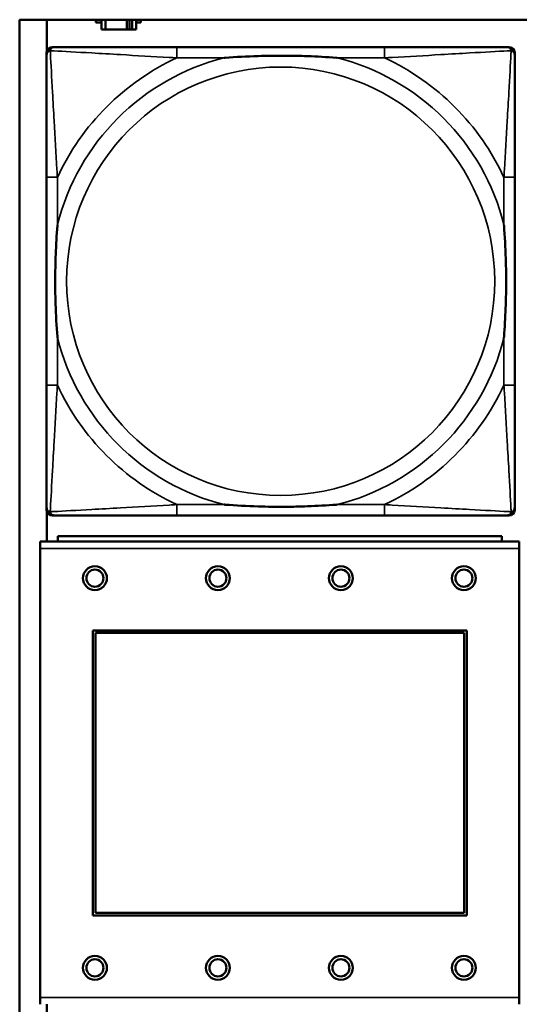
# Model space of a CAD drawing. Header units: inches. Extents: x 0.2 to 58.8, y 1.7 to 68.8.
# Tile 67 of 256: x 22.259 to 22.991, y 51.626 to 53.066. Entities that reach past the tile are written whole.
import ezdxf

# ---------------------------------------------------------------- set-up
doc = ezdxf.new("R2010")
doc.units = ezdxf.units.IN
doc.header["$MEASUREMENT"] = 0
doc.layers.add('Visible (ANSI)', color=7, linetype='Continuous', lineweight=50)
doc.layers.add('Visible Narrow (ANSI)', color=7, linetype='Continuous', lineweight=35)

msp = doc.modelspace()

# ---------------------------------------------------------------- linework, layer by layer
at = {"layer": 'Visible (ANSI)'}
for p, q in [((22.2594, 50.8616), (22.2594, 53.0663)), ((22.2594, 53.0663), (39.3535, 53.0663)), ((22.2993, 53.021), (22.2993, 53.0663)), ((22.3709, 53.0622), (22.3709, 53.0663)), ((22.379, 53.0622), (22.3709, 53.0622)), ((22.379, 53.0663), (22.379, 53.0517)), ((22.3848, 53.0517), (22.3848, 53.0663)), ((22.4161, 53.0517), (22.4161, 53.0663)), ((22.4202, 53.0663), (22.4202, 53.0517)), ((22.4242, 53.0663), (22.4242, 53.0517)), ((22.43, 53.0517), (22.43, 53.0663)), ((22.4365, 53.0622), (22.43, 53.0622)), ((22.4365, 53.0663), (22.4365, 53.0622)), ((22.379, 53.0517), (22.3848, 53.0517)), ((22.4161, 53.0517), (22.3848, 53.0517)), ((22.4202, 53.0517), (22.4161, 53.0517)), ((22.4242, 53.0517), (22.4202, 53.0517)), ((22.4242, 53.0517), (22.43, 53.0517)), ((22.2989, 52.349), (22.2989, 53.0183)), ((22.3068, 53.0262), (22.3107, 53.0262)), ((22.7934, 53.0262), (22.4894, 53.0262)), ((22.9721, 53.0262), (22.976, 53.0262)), ((22.9839, 53.0183), (22.9839, 53.0144)), ((22.2989, 52.8357), (22.2989, 52.5317)), ((22.9839, 52.5317), (22.9839, 52.8357)), ((22.2993, 52.303), (22.2993, 52.3464)), ((22.976, 52.3412), (22.3068, 52.3412)), ((22.4894, 52.3412), (22.7934, 52.3412)), ((22.9839, 52.353), (22.9839, 52.349)), ((22.9651, 52.311), (22.3151, 52.311)), ((22.3151, 52.303), (22.3151, 52.311)), ((22.9651, 52.311), (22.9651, 52.303)), ((22.9906, 52.303), (22.2896, 52.303)), ((22.2896, 52.293), (22.2896, 52.303)), ((22.9906, 52.303), (22.9906, 52.293)), ((22.2896, 52.293), (22.2896, 51.636)), ((22.9906, 51.636), (22.9906, 52.293)), ((22.3666, 51.756), (22.3666, 52.173)), ((22.3666, 52.173), (22.9136, 52.173)), ((22.3702, 52.1694), (22.91, 52.1694)), ((22.3702, 51.7596), (22.3702, 52.1694)), ((22.91, 52.1694), (22.91, 51.7596)), ((22.9136, 52.173), (22.9136, 51.756)), ((22.9136, 51.756), (22.3666, 51.756)), ((22.91, 51.7596), (22.3702, 51.7596)), ((22.2896, 51.626), (22.2896, 51.636)), ((22.9906, 51.636), (22.9906, 51.626)), ((22.2993, 51.581), (22.2993, 51.626))]:
    msp.add_line(p, q, dxfattribs=at)
for centre, radius in [((22.3696, 52.2494), 0.0175), ((22.3696, 52.2494), 0.0125), ((22.5496, 52.2494), 0.0175), ((22.5496, 52.2494), 0.0125), ((22.7296, 52.2494), 0.0175), ((22.7296, 52.2494), 0.0125), ((22.9096, 52.2494), 0.0175), ((22.9096, 52.2494), 0.0125), ((22.3696, 51.6794), 0.0175), ((22.3696, 51.6794), 0.0125), ((22.5496, 51.6794), 0.0175), ((22.5496, 51.6794), 0.0125), ((22.7296, 51.6794), 0.0175), ((22.7296, 51.6794), 0.0125), ((22.9096, 51.6794), 0.0175), ((22.9096, 51.6794), 0.0125)]:
    msp.add_circle(centre, radius, dxfattribs=at)
for centre, radius, start, end in [((22.3107, 53.0144), 0.0118, 90, 180), ((22.3068, 53.0183), 0.00787, 90, 180), ((22.9721, 53.0144), 0.0118, 0, 90), ((22.976, 53.0183), 0.00787, 0, 90), ((22.3107, 52.353), 0.0118, 180, 270), ((22.3068, 52.349), 0.00787, 180, 270), ((22.9721, 52.353), 0.0118, 270, 360), ((22.976, 52.349), 0.00787, 270, 0)]:
    msp.add_arc(centre, radius, start, end, dxfattribs=at)
for points, knots in [([(22.4894, 53.0262), (22.4859, 53.0262), (22.4823, 53.0262), (22.4787, 53.0262), (22.4455, 53.0262), (22.4118, 53.0262), (22.3809, 53.0262), (22.354, 53.0262), (22.3284, 53.0262), (22.315, 53.0262), (22.3134, 53.0262), (22.3119, 53.0262), (22.3107, 53.0262)], [0, 0, 0, 0, 0.0272471, 0.0272471, 0.0272471, 0.2790553, 0.2790553, 0.2790553, 0.4988354, 0.4988354, 0.4988354, 0.5252205, 0.5252205, 0.5252205, 0.5252205]), ([(22.9721, 53.0262), (22.9572, 53.0262), (22.9156, 53.0262), (22.875, 53.0262), (22.8484, 53.0262), (22.8206, 53.0262), (22.7934, 53.0262)], [-0.5252205, -0.5252205, -0.5252205, -0.5252205, -0.20743, -0.20743, -0.20743, 0, 0, 0, 0]), ([(22.2989, 53.0144), (22.2989, 52.9995), (22.2989, 52.9579), (22.2989, 52.9173), (22.2989, 52.8907), (22.2989, 52.8629), (22.2989, 52.8357)], [-0.5252205, -0.5252205, -0.5252205, -0.5252205, -0.20743, -0.20743, -0.20743, 0, 0, 0, 0]), ([(22.5587, 53.0105), (22.5591, 53.0105), (22.5595, 53.0105), (22.576, 53.0118), (22.5921, 53.0126), (22.6151, 53.0133), (22.6217, 53.0135), (22.6309, 53.0136), (22.6334, 53.0136), (22.6375, 53.0136), (22.6391, 53.0136), (22.6422, 53.0136), (22.6437, 53.0136), (22.6473, 53.0136), (22.6494, 53.0136), (22.6555, 53.0136), (22.6597, 53.0135), (22.6694, 53.0133), (22.675, 53.0131), (22.6948, 53.0124), (22.7088, 53.0116), (22.7233, 53.0105), (22.7237, 53.0105), (22.7242, 53.0105)], [-0.416114, -0.416114, -0.416114, -0.416114, -0.4127691, -0.4127691, -0.2896446, -0.2896446, -0.2388934, -0.2388934, -0.2201881, -0.2201881, -0.2080204, -0.2080204, -0.196499, -0.196499, -0.1809939, -0.1809939, -0.149741, -0.149741, -0.1073162, -0.1073162, 0, 0, 0.0033356, 0.0033356, 0.0033356, 0.0033356]), ([(22.9839, 52.8357), (22.9839, 52.8392), (22.9839, 52.8428), (22.9839, 52.8464), (22.9839, 52.8796), (22.9839, 52.9133), (22.9839, 52.9442), (22.9839, 52.9711), (22.9839, 52.9967), (22.9839, 53.0101), (22.9839, 53.0117), (22.9839, 53.0132), (22.9839, 53.0144)], [0, 0, 0, 0, 0.0272471, 0.0272471, 0.0272471, 0.2790553, 0.2790553, 0.2790553, 0.4988354, 0.4988354, 0.4988354, 0.5252205, 0.5252205, 0.5252205, 0.5252205]), ([(22.3146, 52.601), (22.3146, 52.6014), (22.3146, 52.6018), (22.3133, 52.6183), (22.3125, 52.6344), (22.3118, 52.6573), (22.3116, 52.664), (22.3115, 52.6732), (22.3115, 52.6757), (22.3115, 52.6798), (22.3115, 52.6814), (22.3115, 52.6845), (22.3115, 52.686), (22.3115, 52.6896), (22.3115, 52.6916), (22.3115, 52.6978), (22.3116, 52.702), (22.3118, 52.7117), (22.312, 52.7173), (22.3127, 52.7371), (22.3135, 52.7511), (22.3146, 52.7656), (22.3146, 52.766), (22.3146, 52.7664)], [-0.416114, -0.416114, -0.416114, -0.416114, -0.4127691, -0.4127691, -0.2896446, -0.2896446, -0.2388934, -0.2388934, -0.2201881, -0.2201881, -0.2080204, -0.2080204, -0.196499, -0.196499, -0.1809939, -0.1809939, -0.149741, -0.149741, -0.1073162, -0.1073162, 0, 0, 0.0033356, 0.0033356, 0.0033356, 0.0033356]), ([(22.9682, 52.7664), (22.9682, 52.766), (22.9682, 52.7656), (22.9695, 52.7491), (22.9703, 52.733), (22.971, 52.7101), (22.9712, 52.7034), (22.9713, 52.6942), (22.9713, 52.6917), (22.9713, 52.6876), (22.9713, 52.686), (22.9713, 52.6829), (22.9713, 52.6814), (22.9713, 52.6778), (22.9713, 52.6757), (22.9713, 52.6696), (22.9712, 52.6654), (22.971, 52.6557), (22.9708, 52.6501), (22.9701, 52.6303), (22.9693, 52.6163), (22.9682, 52.6018), (22.9682, 52.6014), (22.9682, 52.601)], [-0.416114, -0.416114, -0.416114, -0.416114, -0.4127691, -0.4127691, -0.2896446, -0.2896446, -0.2388934, -0.2388934, -0.2201881, -0.2201881, -0.2080204, -0.2080204, -0.196499, -0.196499, -0.1809939, -0.1809939, -0.149741, -0.149741, -0.1073162, -0.1073162, 0, 0, 0.0033356, 0.0033356, 0.0033356, 0.0033356]), ([(22.2989, 52.5317), (22.2989, 52.5045), (22.2989, 52.4767), (22.2989, 52.4501), (22.2989, 52.4095), (22.2989, 52.3679), (22.2989, 52.353)], [3.9382945, 3.9382945, 3.9382945, 3.9382945, 4.1457245, 4.1457245, 4.1457245, 4.463515, 4.463515, 4.463515, 4.463515]), ([(22.9839, 52.353), (22.9839, 52.3679), (22.9839, 52.4095), (22.9839, 52.4501), (22.9839, 52.4767), (22.9839, 52.5045), (22.9839, 52.5317)], [-0.5252205, -0.5252205, -0.5252205, -0.5252205, -0.20743, -0.20743, -0.20743, 0, 0, 0, 0]), ([(22.7242, 52.3569), (22.7237, 52.3569), (22.7233, 52.3569), (22.7088, 52.3558), (22.6948, 52.355), (22.675, 52.3543), (22.6694, 52.3541), (22.6597, 52.3539), (22.6555, 52.3538), (22.6494, 52.3538), (22.6473, 52.3538), (22.6437, 52.3538), (22.6422, 52.3538), (22.6391, 52.3538), (22.6375, 52.3538), (22.6334, 52.3538), (22.6309, 52.3538), (22.6217, 52.3539), (22.6151, 52.3541), (22.5921, 52.3548), (22.576, 52.3556), (22.5595, 52.3569), (22.5591, 52.3569), (22.5587, 52.3569)], [-0.4149464, -0.4149464, -0.4149464, -0.4149464, -0.41162, -0.41162, -0.3046026, -0.3046026, -0.2622958, -0.2622958, -0.23113, -0.23113, -0.215668, -0.215668, -0.2041787, -0.2041787, -0.1920448, -0.1920448, -0.1733916, -0.1733916, -0.1227817, -0.1227817, 0, 0, 0.0033356, 0.0033356, 0.0033356, 0.0033356]), ([(22.3107, 52.3412), (22.3256, 52.3412), (22.3672, 52.3412), (22.4078, 52.3412), (22.4344, 52.3412), (22.4622, 52.3412), (22.4894, 52.3412)], [-0.5252205, -0.5252205, -0.5252205, -0.5252205, -0.20743, -0.20743, -0.20743, 0, 0, 0, 0]), ([(22.7934, 52.3412), (22.8206, 52.3412), (22.8484, 52.3412), (22.875, 52.3412), (22.9156, 52.3412), (22.9572, 52.3412), (22.9721, 52.3412)], [3.9382945, 3.9382945, 3.9382945, 3.9382945, 4.1457245, 4.1457245, 4.1457245, 4.463515, 4.463515, 4.463515, 4.463515])]:
    msp.add_open_spline(points, degree=3, knots=knots, dxfattribs=at)
at = {"layer": 'Visible Narrow (ANSI)'}
for p, q in [((22.4894, 53.0262), (22.4894, 53.0105)), ((22.7934, 53.0262), (22.7934, 53.0105)), ((22.4894, 53.0105), (22.5587, 53.0105)), ((22.7242, 53.0105), (22.7934, 53.0105)), ((22.3146, 52.8357), (22.2989, 52.8357)), ((22.3146, 52.7664), (22.3146, 52.8357)), ((22.9839, 52.8357), (22.9682, 52.8357)), ((22.9682, 52.8357), (22.9682, 52.7664)), ((22.3146, 52.5317), (22.3146, 52.601)), ((22.9682, 52.601), (22.9682, 52.5317)), ((22.3146, 52.5317), (22.2989, 52.5317)), ((22.9839, 52.5317), (22.9682, 52.5317)), ((22.4894, 52.3569), (22.4894, 52.3412)), ((22.5587, 52.3569), (22.4894, 52.3569)), ((22.7934, 52.3569), (22.7242, 52.3569)), ((22.7934, 52.3569), (22.7934, 52.3412)), ((22.2896, 52.293), (22.9906, 52.293)), ((22.9906, 51.636), (22.2896, 51.636))]:
    msp.add_line(p, q, dxfattribs=at)
msp.add_circle((22.6414, 52.6837), 0.3133, dxfattribs=at)
for radius, start, end in [(0.3371, 104.2103, 165.7897), (0.3604, 114.9407, 155.0593), (0.3371, 14.2103, 75.7897), (0.3604, 24.9407, 65.0593), (0.3371, 194.2103, 255.7897), (0.3371, 284.2103, 345.7897), (0.3604, 204.9407, 245.0593), (0.3604, 294.9407, 335.0593)]:
    msp.add_arc((22.6414, 52.6837), radius, start, end, dxfattribs=at)
for points, knots in [([(22.2989, 53.0144), (22.2989, 53.015), (22.299, 53.0156), (22.2992, 53.0166), (22.2994, 53.017), (22.2997, 53.0177), (22.2998, 53.0179), (22.3001, 53.0183), (22.3002, 53.0184), (22.3005, 53.0188), (22.3008, 53.0191), (22.3015, 53.0197), (22.302, 53.02), (22.303, 53.0205), (22.3036, 53.0208), (22.3042, 53.0209)], [-0.02627331, -0.02627331, -0.02627331, -0.02627331, -0.02158775, -0.02158775, -0.01736415, -0.01736415, -0.0147244, -0.0147244, -0.01307456, -0.01307456, -0.00977487, -0.00977487, -0.00449537, -0.00449537, 0.00012419, 0.00012419, 0.00012419, 0.00012419]), ([(22.3042, 53.0209), (22.3043, 53.0215), (22.3046, 53.0221), (22.3051, 53.0231), (22.3054, 53.0236), (22.306, 53.0243), (22.3063, 53.0246), (22.3067, 53.0249), (22.3068, 53.025), (22.3072, 53.0253), (22.3075, 53.0254), (22.3081, 53.0257), (22.3085, 53.0259), (22.3095, 53.0261), (22.3101, 53.0262), (22.3107, 53.0262)], [-0.00012419, -0.00012419, -0.00012419, -0.00012419, 0.00449537, 0.00449537, 0.00977487, 0.00977487, 0.01307456, 0.01307456, 0.0147244, 0.0147244, 0.01736415, 0.01736415, 0.02158775, 0.02158775, 0.02627331, 0.02627331, 0.02627331, 0.02627331]), ([(22.3146, 52.8357), (22.3144, 52.8394), (22.3142, 52.8432), (22.3127, 52.8705), (22.3113, 52.8947), (22.3091, 52.9326), (22.3082, 52.9466), (22.3063, 52.9818), (22.3052, 53.002), (22.3044, 53.0174), (22.3043, 53.0192), (22.3042, 53.0209)], [0, 0, 0, 0, 0.0278591, 0.0278591, 0.201273, 0.201273, 0.3066357, 0.3066357, 0.475216, 0.475216, 0.5007189, 0.5007189, 0.5007189, 0.5007189]), ([(22.3042, 53.0209), (22.3059, 53.0208), (22.3077, 53.0207), (22.3231, 53.0199), (22.3433, 53.0188), (22.3785, 53.0169), (22.3925, 53.016), (22.4304, 53.0138), (22.4546, 53.0124), (22.4819, 53.0109), (22.4857, 53.0107), (22.4894, 53.0105)], [-0.5007189, -0.5007189, -0.5007189, -0.5007189, -0.475216, -0.475216, -0.3066357, -0.3066357, -0.201273, -0.201273, -0.0278591, -0.0278591, 0, 0, 0, 0]), ([(22.7934, 53.0105), (22.7971, 53.0107), (22.8009, 53.0109), (22.8282, 53.0124), (22.8524, 53.0138), (22.8903, 53.016), (22.9043, 53.0169), (22.9396, 53.0188), (22.9597, 53.0199), (22.9751, 53.0207), (22.9769, 53.0208), (22.9786, 53.0209)], [0, 0, 0, 0, 0.0278591, 0.0278591, 0.201273, 0.201273, 0.3066357, 0.3066357, 0.475216, 0.475216, 0.5007189, 0.5007189, 0.5007189, 0.5007189]), ([(22.9786, 53.0209), (22.9785, 53.0192), (22.9785, 53.0174), (22.9776, 53.002), (22.9766, 52.9818), (22.9746, 52.9466), (22.9737, 52.9326), (22.9715, 52.8947), (22.9701, 52.8705), (22.9686, 52.8432), (22.9684, 52.8394), (22.9682, 52.8357)], [-0.5007189, -0.5007189, -0.5007189, -0.5007189, -0.475216, -0.475216, -0.3066357, -0.3066357, -0.201273, -0.201273, -0.0278591, -0.0278591, 0, 0, 0, 0]), ([(22.9721, 53.0262), (22.9727, 53.0262), (22.9733, 53.0261), (22.9743, 53.0259), (22.9747, 53.0257), (22.9754, 53.0254), (22.9756, 53.0253), (22.976, 53.025), (22.9761, 53.0249), (22.9765, 53.0246), (22.9768, 53.0243), (22.9774, 53.0236), (22.9777, 53.0231), (22.9782, 53.0221), (22.9785, 53.0215), (22.9786, 53.0209)], [-0.02627331, -0.02627331, -0.02627331, -0.02627331, -0.02158775, -0.02158775, -0.01736415, -0.01736415, -0.0147244, -0.0147244, -0.01307456, -0.01307456, -0.00977487, -0.00977487, -0.00449537, -0.00449537, 0.00012419, 0.00012419, 0.00012419, 0.00012419]), ([(22.9786, 53.0209), (22.9792, 53.0208), (22.9798, 53.0205), (22.9808, 53.02), (22.9813, 53.0197), (22.982, 53.0191), (22.9823, 53.0188), (22.9826, 53.0184), (22.9827, 53.0183), (22.983, 53.0179), (22.9831, 53.0177), (22.9834, 53.017), (22.9836, 53.0166), (22.9838, 53.0156), (22.9839, 53.015), (22.9839, 53.0144)], [-0.00012419, -0.00012419, -0.00012419, -0.00012419, 0.00449537, 0.00449537, 0.00977487, 0.00977487, 0.01307456, 0.01307456, 0.0147244, 0.0147244, 0.01736415, 0.01736415, 0.02158775, 0.02158775, 0.02627331, 0.02627331, 0.02627331, 0.02627331]), ([(22.3042, 52.3465), (22.3043, 52.3482), (22.3044, 52.35), (22.3052, 52.3654), (22.3063, 52.3856), (22.3082, 52.4208), (22.3091, 52.4348), (22.3113, 52.4727), (22.3127, 52.4969), (22.3142, 52.5242), (22.3144, 52.528), (22.3146, 52.5317)], [-4.4390134, -4.4390134, -4.4390134, -4.4390134, -4.4135105, -4.4135105, -4.2449302, -4.2449302, -4.1395675, -4.1395675, -3.9661536, -3.9661536, -3.9382945, -3.9382945, -3.9382945, -3.9382945]), ([(22.9682, 52.5317), (22.9684, 52.528), (22.9686, 52.5242), (22.9701, 52.4969), (22.9715, 52.4727), (22.9737, 52.4348), (22.9746, 52.4208), (22.9766, 52.3856), (22.9776, 52.3654), (22.9785, 52.35), (22.9785, 52.3482), (22.9786, 52.3465)], [0, 0, 0, 0, 0.0278591, 0.0278591, 0.201273, 0.201273, 0.3066357, 0.3066357, 0.475216, 0.475216, 0.5007189, 0.5007189, 0.5007189, 0.5007189]), ([(22.4894, 52.3569), (22.4857, 52.3567), (22.4819, 52.3565), (22.4546, 52.355), (22.4304, 52.3536), (22.3925, 52.3514), (22.3785, 52.3505), (22.3433, 52.3486), (22.3231, 52.3475), (22.3077, 52.3467), (22.3059, 52.3466), (22.3042, 52.3465)], [0, 0, 0, 0, 0.0278591, 0.0278591, 0.201273, 0.201273, 0.3066357, 0.3066357, 0.475216, 0.475216, 0.5007189, 0.5007189, 0.5007189, 0.5007189]), ([(22.9786, 52.3465), (22.9769, 52.3466), (22.9751, 52.3467), (22.9597, 52.3475), (22.9396, 52.3486), (22.9043, 52.3505), (22.8903, 52.3514), (22.8524, 52.3536), (22.8282, 52.355), (22.8009, 52.3565), (22.7971, 52.3567), (22.7934, 52.3569)], [-4.4390134, -4.4390134, -4.4390134, -4.4390134, -4.4135105, -4.4135105, -4.2449302, -4.2449302, -4.1395675, -4.1395675, -3.9661536, -3.9661536, -3.9382945, -3.9382945, -3.9382945, -3.9382945]), ([(22.3042, 52.3465), (22.3036, 52.3466), (22.303, 52.3469), (22.302, 52.3474), (22.3015, 52.3477), (22.3008, 52.3483), (22.3005, 52.3486), (22.3002, 52.349), (22.3001, 52.3491), (22.2998, 52.3495), (22.2997, 52.3497), (22.2994, 52.3504), (22.2992, 52.3508), (22.299, 52.3518), (22.2989, 52.3524), (22.2989, 52.353)], [-0.00012419, -0.00012419, -0.00012419, -0.00012419, 0.00449537, 0.00449537, 0.00977487, 0.00977487, 0.01307456, 0.01307456, 0.0147244, 0.0147244, 0.01736415, 0.01736415, 0.02158775, 0.02158775, 0.02627331, 0.02627331, 0.02627331, 0.02627331]), ([(22.3107, 52.3412), (22.3101, 52.3412), (22.3095, 52.3413), (22.3085, 52.3415), (22.3081, 52.3417), (22.3075, 52.342), (22.3072, 52.3421), (22.3068, 52.3424), (22.3067, 52.3425), (22.3063, 52.3428), (22.306, 52.3431), (22.3054, 52.3438), (22.3051, 52.3443), (22.3046, 52.3453), (22.3043, 52.3459), (22.3042, 52.3465)], [-0.02627331, -0.02627331, -0.02627331, -0.02627331, -0.02158775, -0.02158775, -0.01736415, -0.01736415, -0.0147244, -0.0147244, -0.01307456, -0.01307456, -0.00977487, -0.00977487, -0.00449537, -0.00449537, 0.00012419, 0.00012419, 0.00012419, 0.00012419]), ([(22.9786, 52.3465), (22.9785, 52.3459), (22.9782, 52.3453), (22.9777, 52.3443), (22.9774, 52.3438), (22.9768, 52.3431), (22.9765, 52.3428), (22.9761, 52.3425), (22.976, 52.3424), (22.9756, 52.3421), (22.9754, 52.342), (22.9747, 52.3417), (22.9743, 52.3415), (22.9733, 52.3413), (22.9727, 52.3412), (22.9721, 52.3412)], [-0.00012419, -0.00012419, -0.00012419, -0.00012419, 0.00449537, 0.00449537, 0.00977487, 0.00977487, 0.01307456, 0.01307456, 0.0147244, 0.0147244, 0.01736415, 0.01736415, 0.02158775, 0.02158775, 0.02627331, 0.02627331, 0.02627331, 0.02627331]), ([(22.9839, 52.353), (22.9839, 52.3524), (22.9838, 52.3518), (22.9836, 52.3508), (22.9834, 52.3504), (22.9831, 52.3497), (22.983, 52.3495), (22.9827, 52.3491), (22.9826, 52.349), (22.9823, 52.3486), (22.982, 52.3483), (22.9813, 52.3477), (22.9808, 52.3474), (22.9798, 52.3469), (22.9792, 52.3466), (22.9786, 52.3465)], [-0.02627331, -0.02627331, -0.02627331, -0.02627331, -0.02158775, -0.02158775, -0.01736415, -0.01736415, -0.0147244, -0.0147244, -0.01307456, -0.01307456, -0.00977487, -0.00977487, -0.00449537, -0.00449537, 0.00012419, 0.00012419, 0.00012419, 0.00012419])]:
    msp.add_open_spline(points, degree=3, knots=knots, dxfattribs=at)

doc.saveas('drawing.dxf')
